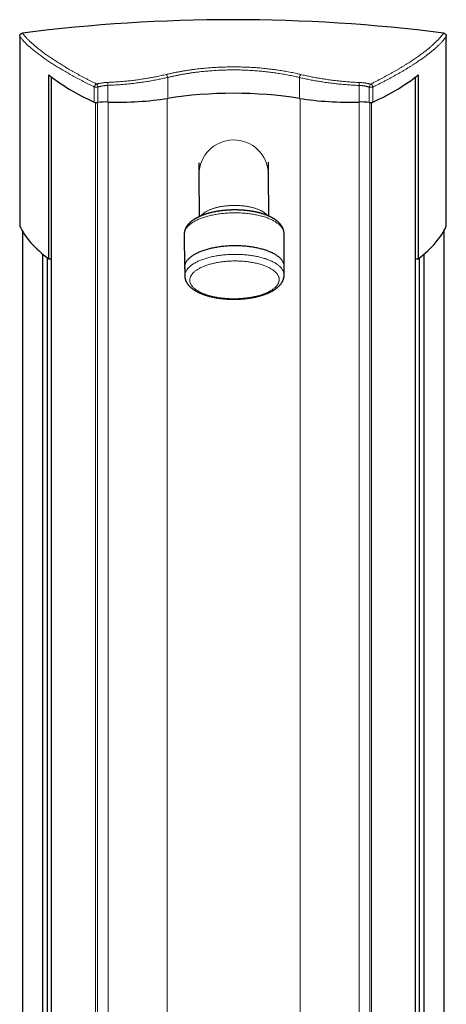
# Model space of a CAD drawing. Header units: millimetres. Extents: x 8 to 1339, y 12 to 1557.
# Tile 44 of 46: x 413 to 671, y 962 to 1557. Entities that reach past the tile are written whole.
import ezdxf

# ---------------------------------------------------------------- set-up
doc = ezdxf.new("R2010")
doc.units = ezdxf.units.MM

msp = doc.modelspace()

# ---------------------------------------------------------------- linework, layer by layer
at = {"color": 7, "linetype": 'Continuous', "lineweight": 30}
for p, q in [((412.88, 1546.7), (412.88, 1432.23)), ((670.64, 1432.23), (670.64, 1546.71)), ((430.4, 1412.33), (430.4, 1523.43)), ((653.65, 1523.43), (653.65, 1412.33)), ((432.13, 354.72), (432.13, 1522.08)), ((652.09, 522.21), (652.09, 1522.19)), ((521.11, 1470.38), (521.17, 1463.33)), ((563.17, 1463.65), (563.11, 1470.71)), ((521.17, 1463.33), (521.37, 1437.83)), ((563.37, 1438.16), (563.17, 1463.65)), ((414.81, 448.17), (414.81, 1428.63)), ((572.76, 1407.69), (572.6, 1427.63)), ((669.43, 523.13), (669.43, 1429.71)), ((512.3, 1427.16), (512.46, 1407.22)), ((426.88, 461.69), (426.88, 1415.11)), ((429.76, 463.98), (429.76, 1412.82)), ((430.4, 1412.33), (432.13, 1412.33)), ((652.09, 1412.33), (653.65, 1412.33)), ((654.47, 523.26), (654.47, 1412.97)), ((657.35, 523.26), (657.35, 1415.32)), ((512.61, 1407.22), (512.65, 1402.13)), ((572.65, 1402.6), (572.61, 1407.69))]:
    msp.add_line(p, q, dxfattribs=at)
at = {"color": 252, "linetype": 'Continuous', "lineweight": 0}
for p, q in [((466.17, 1507.06), (466.17, 1517.12)), ((502.31, 1509.26), (502.31, 1521.89)), ((581.92, 1509.26), (581.92, 1521.86)), ((618.05, 1507.06), (618.05, 1517.07)), ((457.96, 1506.99), (457.96, 1516.12)), ((460.18, 1516.12), (457.96, 1516.12)), ((460.18, 1506.76), (460.18, 1516.12)), ((624.05, 1506.76), (624.05, 1516.07)), ((626.26, 1506.99), (626.26, 1516.07)), ((458.73, 370.03), (458.73, 1506.78)), ((459.84, 370.07), (459.84, 1506.73)), ((466.25, 369.74), (466.25, 1507.06)), ((501.92, 367.6), (501.92, 1509.2)), ((582.3, 367.6), (582.3, 1509.2)), ((617.97, 369.74), (617.97, 1507.06)), ((624.38, 370.07), (624.38, 1506.73)), ((625.49, 370.03), (625.49, 1506.78))]:
    msp.add_line(p, q, dxfattribs=at)
at = {"color": 252, "linetype": 'Continuous', "lineweight": 0, "flags": 128}
for points in [[(626.26, 1516.07), (626.15, 1516.07), (626.03, 1516.07), (625.9, 1516.07), (625.77, 1516.07), (625.63, 1516.07), (625.48, 1516.07), (625.33, 1516.07), (625.17, 1516.07), (625.01, 1516.07), (624.85, 1516.07), (624.68, 1516.07), (624.52, 1516.07), (624.36, 1516.07), (624.2, 1516.07), (624.05, 1516.07)], [(542.35, 1440.14), (541.56, 1440.13), (540.77, 1440.11), (539.99, 1440.08), (539.2, 1440.04), (538.42, 1440), (537.64, 1439.94), (536.86, 1439.88), (536.08, 1439.81), (535.32, 1439.73), (534.55, 1439.64), (533.79, 1439.55), (533.04, 1439.44), (532.29, 1439.33), (531.55, 1439.21), (530.82, 1439.08), (530.1, 1438.94), (529.38, 1438.79), (528.67, 1438.64), (527.98, 1438.48), (527.29, 1438.31), (526.61, 1438.14), (525.95, 1437.95), (525.29, 1437.76), (524.65, 1437.56), (524.02, 1437.36), (523.4, 1437.15), (522.79, 1436.93), (522.2, 1436.71), (521.62, 1436.48), (521.06, 1436.24), (520.51, 1436), (519.98, 1435.75), (519.46, 1435.49), (518.96, 1435.23), (518.47, 1434.96), (518, 1434.69), (517.55, 1434.42), (517.11, 1434.14), (516.69, 1433.85), (516.29, 1433.56), (515.91, 1433.27), (515.54, 1432.97), (515.2, 1432.67), (514.87, 1432.36), (514.56, 1432.05), (514.27, 1431.74), (514, 1431.43), (513.75, 1431.11), (513.51, 1430.79), (513.3, 1430.47), (513.11, 1430.14), (512.94, 1429.81), (512.79, 1429.49), (512.66, 1429.16), (512.55, 1428.82), (512.46, 1428.49), (512.39, 1428.16), (512.34, 1427.83), (512.31, 1427.49), (512.3, 1427.16)], [(522.37, 1438.27), (522.39, 1438.3), (522.57, 1438.52), (522.76, 1438.74), (522.96, 1438.96), (523.17, 1439.17), (523.4, 1439.39), (523.64, 1439.6), (523.9, 1439.8), (524.16, 1440.01), (524.44, 1440.21), (524.74, 1440.41), (525.04, 1440.61), (525.36, 1440.8), (525.68, 1440.99), (526.02, 1441.17), (526.37, 1441.35), (526.73, 1441.53), (527.11, 1441.7), (527.49, 1441.87), (527.88, 1442.04), (528.28, 1442.2), (528.69, 1442.36), (529.12, 1442.51), (529.55, 1442.66), (529.99, 1442.8), (530.43, 1442.94), (530.89, 1443.07), (531.35, 1443.2), (531.83, 1443.32), (532.3, 1443.44), (532.79, 1443.55), (533.28, 1443.65), (533.78, 1443.76), (534.29, 1443.85), (534.8, 1443.94), (535.31, 1444.03), (535.83, 1444.1), (536.35, 1444.18), (536.88, 1444.24), (537.42, 1444.31), (537.95, 1444.36), (538.49, 1444.41), (539.03, 1444.45), (539.58, 1444.49), (540.12, 1444.52), (540.67, 1444.55), (541.22, 1444.57), (541.77, 1444.58), (542.32, 1444.59), (542.87, 1444.59), (543.42, 1444.59), (543.96, 1444.57), (544.51, 1444.56), (545.06, 1444.53), (545.6, 1444.51), (546.14, 1444.47), (546.68, 1444.43), (547.22, 1444.38), (547.75, 1444.33), (548.28, 1444.27), (548.81, 1444.21), (549.33, 1444.13), (549.85, 1444.06), (550.36, 1443.98), (550.86, 1443.89), (551.36, 1443.8), (551.86, 1443.7), (552.34, 1443.59), (552.83, 1443.48), (553.3, 1443.37), (553.76, 1443.25), (554.22, 1443.12), (554.67, 1442.99), (555.11, 1442.85), (555.55, 1442.71), (555.97, 1442.57), (556.39, 1442.42), (556.79, 1442.26), (557.19, 1442.11), (557.57, 1441.94), (557.94, 1441.77), (558.31, 1441.6), (558.66, 1441.43), (559, 1441.25), (559.33, 1441.06), (559.65, 1440.88), (559.96, 1440.69), (560.25, 1440.49), (560.54, 1440.29), (560.81, 1440.09), (561.06, 1439.89), (561.31, 1439.68), (561.54, 1439.47), (561.76, 1439.26), (561.97, 1439.05), (562.16, 1438.83), (562.34, 1438.61), (562.36, 1438.58)], [(572.6, 1427.63), (572.59, 1427.96), (572.55, 1428.3), (572.5, 1428.63), (572.42, 1428.96), (572.33, 1429.29), (572.21, 1429.62), (572.08, 1429.95), (571.92, 1430.27), (571.74, 1430.6), (571.55, 1430.92), (571.33, 1431.24), (571.09, 1431.56), (570.84, 1431.87), (570.56, 1432.18), (570.27, 1432.49), (569.95, 1432.79), (569.62, 1433.09), (569.27, 1433.39), (568.9, 1433.68), (568.51, 1433.97), (568.1, 1434.25), (567.68, 1434.53), (567.24, 1434.81), (566.78, 1435.07), (566.31, 1435.34), (565.82, 1435.6), (565.31, 1435.85), (564.79, 1436.1), (564.25, 1436.34), (563.7, 1436.57), (563.13, 1436.8), (562.55, 1437.02), (561.95, 1437.24), (561.35, 1437.45), (560.73, 1437.65), (560.09, 1437.84), (559.44, 1438.03), (558.79, 1438.21), (558.12, 1438.38), (557.44, 1438.55), (556.75, 1438.71), (556.05, 1438.85), (555.34, 1439), (554.62, 1439.13), (553.9, 1439.26), (553.16, 1439.37), (552.42, 1439.48), (551.67, 1439.59), (550.92, 1439.68), (550.16, 1439.76), (549.39, 1439.84), (548.62, 1439.91), (547.85, 1439.97), (547.07, 1440.02), (546.29, 1440.06), (545.5, 1440.09), (544.72, 1440.12), (543.93, 1440.13), (543.14, 1440.14), (542.35, 1440.14)], [(512.65, 1402.13), (512.65, 1402.34), (512.67, 1402.67), (512.71, 1403), (512.77, 1403.33), (512.85, 1403.66), (512.96, 1403.99), (513.08, 1404.32), (513.22, 1404.65), (513.39, 1404.97), (513.57, 1405.3), (513.77, 1405.62), (513.99, 1405.94), (514.24, 1406.25), (514.5, 1406.57), (514.78, 1406.88), (515.08, 1407.19), (515.4, 1407.5), (515.74, 1407.8), (516.09, 1408.1), (516.47, 1408.39), (516.86, 1408.68), (517.27, 1408.96), (517.7, 1409.25), (518.14, 1409.52), (518.61, 1409.79), (519.08, 1410.06), (519.58, 1410.32), (520.09, 1410.58), (520.61, 1410.83), (521.15, 1411.07), (521.71, 1411.31), (522.28, 1411.54), (522.86, 1411.77), (523.46, 1411.99), (524.07, 1412.2), (524.69, 1412.41), (525.33, 1412.61), (525.98, 1412.8), (526.63, 1412.98), (527.3, 1413.16), (527.98, 1413.33), (528.67, 1413.49), (529.37, 1413.65), (530.08, 1413.8), (530.8, 1413.94), (531.53, 1414.07), (532.26, 1414.19), (533, 1414.31), (533.75, 1414.41), (534.5, 1414.51), (535.26, 1414.6), (536.02, 1414.69), (536.79, 1414.76), (537.56, 1414.83), (538.34, 1414.88), (539.12, 1414.93), (539.9, 1414.97), (540.68, 1415), (541.46, 1415.03), (542.25, 1415.04), (543.03, 1415.04), (543.82, 1415.04), (544.6, 1415.03), (545.39, 1415.01), (546.17, 1414.98), (546.95, 1414.94), (547.72, 1414.89), (548.49, 1414.84), (549.26, 1414.77), (550.03, 1414.7), (550.78, 1414.62), (551.54, 1414.53), (552.28, 1414.43), (553.02, 1414.33), (553.76, 1414.21), (554.48, 1414.09), (555.2, 1413.96), (555.91, 1413.82), (556.61, 1413.67), (557.3, 1413.52), (557.98, 1413.36), (558.65, 1413.19), (559.31, 1413.01), (559.96, 1412.83), (560.59, 1412.64), (561.21, 1412.44), (561.82, 1412.24), (562.42, 1412.02), (563.01, 1411.81), (563.58, 1411.58), (564.13, 1411.35), (564.67, 1411.11), (565.2, 1410.87), (565.71, 1410.62), (566.2, 1410.37), (566.68, 1410.11), (567.14, 1409.84), (567.59, 1409.57), (568.01, 1409.29), (568.43, 1409.01), (568.82, 1408.73), (569.19, 1408.44), (569.55, 1408.15), (569.89, 1407.85), (570.21, 1407.55), (570.51, 1407.24), (570.79, 1406.93), (571.05, 1406.62), (571.29, 1406.31), (571.52, 1405.99), (571.72, 1405.67), (571.9, 1405.35), (572.07, 1405.03), (572.21, 1404.7), (572.33, 1404.38), (572.44, 1404.05), (572.52, 1403.72), (572.58, 1403.39), (572.62, 1403.06), (572.64, 1402.72), (572.65, 1402.6)], [(539.5, 1388.29), (540.2, 1388.27), (540.91, 1388.25), (541.61, 1388.24), (542.32, 1388.23), (543.02, 1388.24), (543.73, 1388.25), (544.44, 1388.27), (545.14, 1388.3), (545.84, 1388.33), (546.55, 1388.38), (547.24, 1388.43), (547.94, 1388.49), (548.63, 1388.55), (549.32, 1388.63), (550, 1388.71), (550.68, 1388.8), (551.35, 1388.9), (552.02, 1389), (552.68, 1389.11), (553.33, 1389.23), (553.97, 1389.36), (554.61, 1389.49), (555.24, 1389.63), (555.86, 1389.77), (556.48, 1389.93), (557.08, 1390.09), (557.67, 1390.25), (558.25, 1390.43), (558.82, 1390.61), (559.39, 1390.79), (559.93, 1390.98), (560.47, 1391.18), (561, 1391.38), (561.51, 1391.59), (562.01, 1391.81), (562.5, 1392.03), (562.97, 1392.25), (563.43, 1392.48), (563.87, 1392.72), (564.3, 1392.96), (564.72, 1393.2), (565.12, 1393.45), (565.5, 1393.7), (565.87, 1393.96), (566.23, 1394.22), (566.56, 1394.49), (566.88, 1394.75), (567.19, 1395.03), (567.48, 1395.3), (567.75, 1395.58), (568, 1395.86), (568.24, 1396.14), (568.45, 1396.43), (568.65, 1396.72), (568.84, 1397.01), (569, 1397.3), (569.15, 1397.59), (569.28, 1397.88), (569.39, 1398.18), (569.48, 1398.48), (569.55, 1398.78), (569.61, 1399.07), (569.65, 1399.37), (569.66, 1399.67), (569.66, 1399.97), (569.65, 1400.27), (569.61, 1400.57), (569.55, 1400.86), (569.48, 1401.16), (569.39, 1401.46), (569.28, 1401.75), (569.15, 1402.04), (569, 1402.33), (568.83, 1402.62), (568.65, 1402.91), (568.45, 1403.2), (568.23, 1403.48), (568, 1403.76), (567.74, 1404.04), (567.47, 1404.31), (567.18, 1404.58), (566.88, 1404.85), (566.56, 1405.11), (566.22, 1405.37), (565.87, 1405.63), (565.5, 1405.88), (565.11, 1406.13), (564.71, 1406.37), (564.3, 1406.61), (563.87, 1406.85), (563.42, 1407.08), (562.96, 1407.3), (562.49, 1407.52), (562, 1407.73), (561.5, 1407.94), (560.99, 1408.14), (560.47, 1408.34), (559.93, 1408.53), (559.38, 1408.71), (558.82, 1408.89), (558.25, 1409.06), (557.66, 1409.23), (557.07, 1409.39), (556.47, 1409.54), (555.86, 1409.69), (555.23, 1409.82), (554.6, 1409.96), (553.97, 1410.08), (553.32, 1410.2), (552.67, 1410.31), (552.01, 1410.41), (551.34, 1410.51), (550.67, 1410.59), (549.99, 1410.67), (549.31, 1410.75), (548.62, 1410.81), (547.93, 1410.87), (547.24, 1410.92), (546.54, 1410.96), (545.84, 1411), (545.13, 1411.02), (544.43, 1411.04), (543.72, 1411.05), (543.02, 1411.06), (542.31, 1411.05), (541.6, 1411.04), (540.9, 1411.02), (540.19, 1410.99), (539.49, 1410.96), (538.79, 1410.91), (538.09, 1410.86), (537.4, 1410.8), (536.7, 1410.74), (536.02, 1410.66), (535.33, 1410.58), (534.66, 1410.49), (533.98, 1410.39), (533.32, 1410.29), (532.66, 1410.18), (532.01, 1410.06), (531.36, 1409.93), (530.72, 1409.8), (530.09, 1409.66), (529.47, 1409.52), (528.86, 1409.36), (528.26, 1409.2), (527.66, 1409.04), (527.08, 1408.86), (526.51, 1408.68), (525.95, 1408.5), (525.4, 1408.31), (524.86, 1408.11), (524.34, 1407.91), (523.82, 1407.7), (523.32, 1407.48), (522.84, 1407.26), (522.37, 1407.04), (521.91, 1406.81), (521.46, 1406.57), (521.03, 1406.33), (520.62, 1406.09), (520.22, 1405.84), (519.83, 1405.59), (519.46, 1405.33), (519.11, 1405.07), (518.77, 1404.8), (518.45, 1404.53), (518.15, 1404.26), (517.86, 1403.99), (517.59, 1403.71), (517.34, 1403.43), (517.1, 1403.15), (516.88, 1402.86), (516.68, 1402.57), (516.5, 1402.28), (516.33, 1401.99), (516.19, 1401.7), (516.06, 1401.4), (515.95, 1401.11), (515.85, 1400.81), (515.78, 1400.51), (515.73, 1400.22), (515.69, 1399.92), (515.67, 1399.62), (515.67, 1399.32), (515.69, 1399.02), (515.73, 1398.72), (515.78, 1398.43), (515.86, 1398.13), (515.95, 1397.83), (516.06, 1397.54), (516.19, 1397.25), (516.33, 1396.96), (516.5, 1396.67), (516.68, 1396.38), (516.88, 1396.09), (517.1, 1395.81), (517.34, 1395.53), (517.59, 1395.25), (517.86, 1394.98), (518.15, 1394.71), (518.45, 1394.44), (518.78, 1394.18), (519.11, 1393.92), (519.47, 1393.66), (519.84, 1393.41), (520.22, 1393.16), (520.62, 1392.92), (521.04, 1392.68), (521.47, 1392.44), (521.91, 1392.21), (522.37, 1391.99), (522.84, 1391.77), (523.33, 1391.56), (523.83, 1391.35), (524.34, 1391.15), (524.87, 1390.95), (525.41, 1390.76), (525.96, 1390.58), (526.52, 1390.4), (527.09, 1390.23), (527.67, 1390.06), (528.26, 1389.9), (528.87, 1389.75), (529.48, 1389.6), (530.1, 1389.46), (530.73, 1389.33), (531.37, 1389.21), (532.01, 1389.09), (532.67, 1388.98), (533.33, 1388.88), (533.99, 1388.78), (534.66, 1388.7), (535.34, 1388.61), (536.03, 1388.54), (536.71, 1388.48), (537.4, 1388.42), (538.1, 1388.37), (538.8, 1388.33), (539.5, 1388.29)]]:
    msp.add_lwpolyline(points, dxfattribs=at)
at = {"color": 7, "linetype": 'Continuous', "lineweight": 30, "flags": 128}
msp.add_lwpolyline([(572.62, 1406.42), (572.67, 1406.69), (572.72, 1407.03), (572.75, 1407.36), (572.76, 1407.69), (572.74, 1408.03), (572.71, 1408.36), (572.65, 1408.69), (572.58, 1409.02), (572.48, 1409.35), (572.37, 1409.68), (572.23, 1410.01), (572.08, 1410.34), (571.9, 1410.66), (571.7, 1410.98), (571.49, 1411.3), (571.25, 1411.62), (570.99, 1411.93), (570.72, 1412.24), (570.42, 1412.55), (570.11, 1412.85), (569.78, 1413.15), (569.42, 1413.45), (569.05, 1413.74), (568.67, 1414.03), (568.26, 1414.32), (567.84, 1414.59), (567.4, 1414.87), (566.94, 1415.14), (566.46, 1415.4), (565.97, 1415.66), (565.47, 1415.91), (564.94, 1416.16), (564.41, 1416.4), (563.85, 1416.63), (563.29, 1416.86), (562.71, 1417.08), (562.11, 1417.3), (561.5, 1417.51), (560.88, 1417.71), (560.25, 1417.9), (559.6, 1418.09), (558.94, 1418.27), (558.27, 1418.44), (557.59, 1418.61), (556.9, 1418.77), (556.2, 1418.92), (555.5, 1419.06), (554.78, 1419.19), (554.05, 1419.32), (553.32, 1419.44), (552.58, 1419.55), (551.83, 1419.65), (551.07, 1419.74), (550.31, 1419.83), (549.55, 1419.9), (548.78, 1419.97), (548, 1420.03), (547.22, 1420.08), (546.44, 1420.12), (545.66, 1420.15), (544.87, 1420.18), (544.08, 1420.19), (543.3, 1420.2), (542.51, 1420.2), (541.72, 1420.19), (540.93, 1420.17), (540.14, 1420.14), (539.36, 1420.1), (538.57, 1420.06), (537.79, 1420), (537.01, 1419.94), (536.24, 1419.87), (535.47, 1419.79), (534.71, 1419.7), (533.95, 1419.61), (533.19, 1419.5), (532.45, 1419.39), (531.71, 1419.27), (530.98, 1419.14), (530.25, 1419), (529.54, 1418.86), (528.83, 1418.7), (528.13, 1418.54), (527.45, 1418.37), (526.77, 1418.2), (526.1, 1418.01), (525.45, 1417.82), (524.8, 1417.63), (524.17, 1417.42), (523.56, 1417.21), (522.95, 1416.99), (522.36, 1416.77), (521.78, 1416.54), (521.22, 1416.3), (520.67, 1416.06), (520.13, 1415.81), (519.62, 1415.55), (519.11, 1415.29), (518.63, 1415.03), (518.16, 1414.76), (517.7, 1414.48), (517.27, 1414.2), (516.85, 1413.91), (516.45, 1413.62), (516.06, 1413.33), (515.7, 1413.03), (515.35, 1412.73), (515.02, 1412.42), (514.71, 1412.12), (514.42, 1411.8), (514.15, 1411.49), (513.9, 1411.17), (513.67, 1410.85), (513.46, 1410.53), (513.27, 1410.2), (513.1, 1409.88), (512.94, 1409.55), (512.81, 1409.22), (512.7, 1408.89), (512.61, 1408.55), (512.54, 1408.22), (512.49, 1407.89), (512.46, 1407.56), (512.46, 1407.22), (512.46, 1407.22)], dxfattribs=at)
at = {"color": 7, "linetype": 'Continuous', "lineweight": 30}
for centre, radius, start, end in [((541.81, 556.55), 1000.23, 82.69805, 97.30771), ((517.96, 1407.27), 5.5, 180.51161, 193.86144)]:
    msp.add_arc(centre, radius, start, end, dxfattribs=at)
at = {"color": 252, "linetype": 'Continuous', "lineweight": 0}
for centre, radius, start, end in [((498.96, 1521.43), 3.38, 7.88436, 42.31999), ((585.26, 1521.4), 3.38, 137.65004, 172.08607), ((460.39, 1515.68), 2.47, 115.09541, 169.65714), ((456.36, 1515.45), 3.88, 10.03567, 39.55315), ((479.35, 1517.86), 13.2, 175.39186, 183.19435), ((604.87, 1517.82), 13.2, 356.77006, 4.57222), ((627.87, 1515.39), 3.88, 140.4165, 169.93329), ((623.83, 1515.63), 2.47, 10.32916, 64.87631), ((542.17, 1463.12), 21, 1.45823, 179.4369)]:
    msp.add_arc(centre, radius, start, end, dxfattribs=at)
at = {"color": 7, "linetype": 'Continuous', "lineweight": 30}
for centre, major_axis, ratio, start_param, end_param in [((616.68, 1557.67), (206.61, 0), 0.383095, 3.588949, 3.836361), ((471.32, 1556.46), (201.69, 0), 0.383095, 5.588417, 5.841439), ((542.11, 1472.87), (103, 0), 0.383095, 1.174012, 1.96758), ((459.5, 1507.48), (2, 0), 0.383095, 3.836361, 5.056512), ((465, 1501.6), (14.3, 0), 0.383095, 1.489038, 1.91492), ((472.47, 1536.54), (77.2, 0), 0.383095, 4.63063, 5.109173), ((611.75, 1536.54), (77.2, 0), 0.383095, 4.315605, 4.794148), ((619.22, 1501.6), (14.3, 0), 0.383095, 1.226673, 1.652555), ((624.72, 1507.48), (2, 0), 0.383095, 4.368265, 5.588417), ((616.68, 1444.43), (206.61, 0), 0.359119, 3.30673, 3.588949), ((471.32, 1443.3), (201.69, 0), 0.359119, 5.841439, 6.129804)]:
    msp.add_ellipse(centre, major_axis=major_axis, ratio=ratio, start_param=start_param, end_param=end_param, dxfattribs=at)
for points, knots in [([(412.88, 1546.7), (412.89, 1546.77), (412.89, 1546.92), (412.93, 1547.15), (412.99, 1547.37), (413.08, 1547.58), (413.19, 1547.77), (413.32, 1547.96), (413.47, 1548.12), (413.64, 1548.27), (413.82, 1548.39), (414.01, 1548.5), (414.21, 1548.58), (414.4, 1548.63), (414.53, 1548.65), (414.58, 1548.66)], [0, 0, 0, 0, 0.079711, 0.159664, 0.23936, 0.319173, 0.399248, 0.479049, 0.556873, 0.634954, 0.712776, 0.789118, 0.865703, 0.942051, 1, 1, 1, 1]), ([(668.94, 1548.67), (669.01, 1548.66), (669.15, 1548.64), (669.36, 1548.57), (669.56, 1548.49), (669.75, 1548.38), (669.93, 1548.25), (670.09, 1548.1), (670.23, 1547.93), (670.35, 1547.75), (670.46, 1547.56), (670.54, 1547.36), (670.6, 1547.15), (670.63, 1546.93), (670.64, 1546.78), (670.64, 1546.71)], [0, 0, 0, 0, 0.076637, 0.153514, 0.230143, 0.306809, 0.383722, 0.460389, 0.5366, 0.613051, 0.689271, 0.766508, 0.843982, 0.921231, 1, 1, 1, 1]), ([(542.34, 1441.87), (542.24, 1441.87), (541.94, 1441.87), (541.46, 1441.86), (540.89, 1441.84), (540.32, 1441.82), (539.75, 1441.8), (539.18, 1441.77), (538.61, 1441.74), (538.04, 1441.7), (537.47, 1441.65), (536.91, 1441.61), (536.34, 1441.55), (535.78, 1441.49), (535.23, 1441.43), (534.67, 1441.36), (534.12, 1441.29), (533.57, 1441.21), (533.02, 1441.13), (532.48, 1441.05), (531.93, 1440.95), (531.4, 1440.86), (530.86, 1440.76), (530.34, 1440.65), (529.81, 1440.54), (529.29, 1440.43), (528.77, 1440.31), (528.26, 1440.18), (527.75, 1440.06), (527.25, 1439.92), (526.76, 1439.79), (526.26, 1439.64), (525.78, 1439.5), (525.3, 1439.34), (524.82, 1439.19), (524.35, 1439.03), (523.89, 1438.86), (523.44, 1438.69), (522.99, 1438.52), (522.54, 1438.34), (522.1, 1438.16), (521.67, 1437.97), (521.25, 1437.78), (520.84, 1437.58), (520.43, 1437.38), (520.03, 1437.17), (519.63, 1436.96), (519.25, 1436.75), (518.87, 1436.53), (518.5, 1436.31), (518.14, 1436.08), (517.79, 1435.84), (517.44, 1435.6), (517.11, 1435.36), (516.79, 1435.12), (516.47, 1434.86), (516.17, 1434.61), (515.87, 1434.35), (515.59, 1434.09), (515.31, 1433.82), (515.05, 1433.55), (514.8, 1433.27), (514.56, 1433), (514.34, 1432.72), (514.12, 1432.44), (513.92, 1432.15), (513.73, 1431.86), (513.55, 1431.58), (513.38, 1431.29), (513.23, 1431), (513.09, 1430.7), (512.96, 1430.41), (512.84, 1430.12), (512.73, 1429.82), (512.64, 1429.52), (512.56, 1429.23), (512.49, 1428.93), (512.43, 1428.64), (512.38, 1428.34), (512.34, 1428.04), (512.32, 1427.75), (512.3, 1427.45), (512.3, 1427.26), (512.3, 1427.16)], [0, 0, 0, 0, 0.006613, 0.019125, 0.031637, 0.04415, 0.056664, 0.06918, 0.081698, 0.094218, 0.106741, 0.119268, 0.131798, 0.144332, 0.156871, 0.169415, 0.181965, 0.19452, 0.207083, 0.219652, 0.232229, 0.244814, 0.257408, 0.270011, 0.282625, 0.295248, 0.307883, 0.32053, 0.333189, 0.345861, 0.358547, 0.371248, 0.383963, 0.396695, 0.409443, 0.422209, 0.434992, 0.447795, 0.460616, 0.473457, 0.486318, 0.4992, 0.512103, 0.525026, 0.53797, 0.550934, 0.563917, 0.576918, 0.589936, 0.602967, 0.61601, 0.629061, 0.642114, 0.655164, 0.668202, 0.681222, 0.694215, 0.707171, 0.72008, 0.73293, 0.745712, 0.758413, 0.771023, 0.783532, 0.795931, 0.808214, 0.820373, 0.832407, 0.844313, 0.856091, 0.867743, 0.879274, 0.890688, 0.901991, 0.913192, 0.924298, 0.93532, 0.946266, 0.957146, 0.967972, 0.978754, 0.989502, 1, 1, 1, 1]), ([(572.6, 1427.63), (572.6, 1427.68), (572.6, 1427.83), (572.58, 1428.08), (572.56, 1428.38), (572.52, 1428.67), (572.48, 1428.97), (572.42, 1429.26), (572.35, 1429.55), (572.27, 1429.84), (572.18, 1430.13), (572.08, 1430.42), (571.96, 1430.7), (571.84, 1430.99), (571.7, 1431.27), (571.55, 1431.56), (571.4, 1431.84), (571.23, 1432.12), (571.04, 1432.39), (570.85, 1432.67), (570.64, 1432.94), (570.43, 1433.22), (570.2, 1433.49), (569.96, 1433.75), (569.71, 1434.02), (569.45, 1434.28), (569.17, 1434.54), (568.89, 1434.79), (568.59, 1435.04), (568.28, 1435.29), (567.97, 1435.53), (567.64, 1435.77), (567.3, 1436.01), (566.96, 1436.24), (566.6, 1436.47), (566.24, 1436.69), (565.87, 1436.91), (565.49, 1437.12), (565.1, 1437.33), (564.7, 1437.53), (564.29, 1437.73), (563.88, 1437.93), (563.46, 1438.12), (563.04, 1438.3), (562.6, 1438.49), (562.16, 1438.66), (561.71, 1438.83), (561.26, 1439), (560.8, 1439.16), (560.33, 1439.32), (559.86, 1439.47), (559.38, 1439.62), (558.9, 1439.76), (558.41, 1439.9), (557.92, 1440.04), (557.42, 1440.17), (556.91, 1440.29), (556.4, 1440.41), (555.89, 1440.53), (555.37, 1440.64), (554.84, 1440.75), (554.32, 1440.85), (553.78, 1440.94), (553.25, 1441.04), (552.71, 1441.12), (552.17, 1441.21), (551.62, 1441.28), (551.07, 1441.36), (550.52, 1441.43), (549.97, 1441.49), (549.41, 1441.55), (548.85, 1441.6), (548.29, 1441.65), (547.72, 1441.69), (547.16, 1441.73), (546.59, 1441.77), (546.02, 1441.8), (545.45, 1441.82), (544.88, 1441.84), (544.31, 1441.86), (543.74, 1441.87), (543.16, 1441.87), (542.7, 1441.87), (542.42, 1441.87), (542.34, 1441.87)], [0, 0, 0, 0, 0.00574, 0.016453, 0.027168, 0.037895, 0.048646, 0.059432, 0.070262, 0.081148, 0.092099, 0.103126, 0.114237, 0.125441, 0.136746, 0.148159, 0.159685, 0.171331, 0.183097, 0.194988, 0.207002, 0.219137, 0.231391, 0.243758, 0.256231, 0.268802, 0.281462, 0.294201, 0.307007, 0.319872, 0.332783, 0.345732, 0.358708, 0.371705, 0.384713, 0.397727, 0.41074, 0.423747, 0.436744, 0.449728, 0.462697, 0.47565, 0.488584, 0.501501, 0.514397, 0.527275, 0.540132, 0.552971, 0.56579, 0.57859, 0.591373, 0.604137, 0.616885, 0.629616, 0.642331, 0.655031, 0.667717, 0.680389, 0.693048, 0.705695, 0.718329, 0.730953, 0.743566, 0.756169, 0.768763, 0.781348, 0.793925, 0.806494, 0.819056, 0.831612, 0.844161, 0.856705, 0.869244, 0.881778, 0.894308, 0.906834, 0.919357, 0.931878, 0.944395, 0.956911, 0.969425, 0.981938, 0.99445, 1, 1, 1, 1]), ([(512.65, 1402.13), (512.65, 1402.11), (512.65, 1402), (512.66, 1401.78), (512.68, 1401.49), (512.71, 1401.2), (512.75, 1400.9), (512.81, 1400.61), (512.87, 1400.32), (512.95, 1400.03), (513.03, 1399.74), (513.13, 1399.45), (513.24, 1399.17), (513.36, 1398.88), (513.49, 1398.6), (513.64, 1398.31), (513.79, 1398.03), (513.96, 1397.75), (514.13, 1397.48), (514.32, 1397.2), (514.52, 1396.93), (514.74, 1396.65), (514.96, 1396.38), (515.2, 1396.12), (515.44, 1395.85), (515.7, 1395.59), (515.97, 1395.33), (516.25, 1395.08), (516.55, 1394.82), (516.85, 1394.58), (517.16, 1394.33), (517.48, 1394.09), (517.82, 1393.85), (518.16, 1393.62), (518.51, 1393.39), (518.87, 1393.17), (519.24, 1392.95), (519.62, 1392.74), (520.01, 1392.53), (520.4, 1392.32), (520.8, 1392.12), (521.21, 1391.93), (521.63, 1391.74), (522.05, 1391.55), (522.48, 1391.37), (522.92, 1391.19), (523.36, 1391.02), (523.82, 1390.85), (524.27, 1390.69), (524.74, 1390.53), (525.21, 1390.38), (525.68, 1390.23), (526.16, 1390.08), (526.65, 1389.94), (527.14, 1389.81), (527.64, 1389.68), (528.14, 1389.55), (528.65, 1389.43), (529.16, 1389.31), (529.68, 1389.2), (530.2, 1389.09), (530.72, 1388.99), (531.25, 1388.89), (531.79, 1388.8), (532.32, 1388.71), (532.86, 1388.63), (533.41, 1388.55), (533.95, 1388.48), (534.5, 1388.41), (535.06, 1388.34), (535.61, 1388.28), (536.17, 1388.23), (536.73, 1388.18), (537.29, 1388.14), (537.86, 1388.1), (538.42, 1388.06), (538.92, 1388.03), (539.23, 1388.02), (539.35, 1388.01)], [0, 0, 0, 0, 0.001983, 0.01359, 0.025196, 0.036811, 0.048447, 0.060116, 0.07183, 0.083601, 0.095438, 0.107353, 0.119357, 0.131459, 0.143667, 0.155991, 0.168436, 0.181008, 0.193712, 0.20655, 0.219522, 0.232629, 0.245865, 0.259227, 0.272707, 0.286298, 0.299988, 0.313769, 0.327627, 0.341553, 0.355533, 0.369558, 0.383617, 0.3977, 0.411798, 0.425905, 0.440013, 0.454115, 0.468208, 0.482288, 0.496353, 0.5104, 0.524427, 0.538435, 0.552421, 0.566386, 0.58033, 0.594253, 0.608155, 0.622036, 0.635897, 0.649739, 0.663562, 0.677366, 0.691154, 0.704924, 0.718679, 0.732418, 0.746143, 0.759855, 0.773553, 0.787239, 0.800913, 0.814576, 0.828229, 0.841872, 0.855506, 0.869132, 0.88275, 0.89636, 0.909964, 0.923561, 0.937153, 0.95074, 0.964322, 0.9779, 0.991474, 1, 1, 1, 1]), ([(539.35, 1388.01), (539.45, 1388.01), (539.74, 1388), (540.22, 1387.98), (540.79, 1387.97), (541.36, 1387.96), (541.93, 1387.95), (542.5, 1387.95), (543.07, 1387.96), (543.64, 1387.97), (544.21, 1387.98), (544.78, 1388), (545.35, 1388.02), (545.92, 1388.05), (546.49, 1388.09), (547.06, 1388.13), (547.62, 1388.17), (548.19, 1388.22), (548.75, 1388.27), (549.31, 1388.33), (549.86, 1388.39), (550.42, 1388.46), (550.97, 1388.53), (551.52, 1388.61), (552.06, 1388.69), (552.61, 1388.78), (553.14, 1388.87), (553.68, 1388.97), (554.21, 1389.07), (554.74, 1389.17), (555.26, 1389.28), (555.78, 1389.4), (556.3, 1389.52), (556.81, 1389.64), (557.31, 1389.77), (557.81, 1389.9), (558.31, 1390.04), (558.8, 1390.18), (559.28, 1390.33), (559.76, 1390.48), (560.23, 1390.64), (560.7, 1390.8), (561.16, 1390.96), (561.62, 1391.13), (562.06, 1391.31), (562.51, 1391.48), (562.94, 1391.67), (563.37, 1391.86), (563.79, 1392.05), (564.2, 1392.24), (564.61, 1392.45), (565.01, 1392.65), (565.4, 1392.86), (565.78, 1393.08), (566.16, 1393.3), (566.53, 1393.52), (566.89, 1393.75), (567.24, 1393.99), (567.58, 1394.22), (567.91, 1394.47), (568.23, 1394.71), (568.54, 1394.97), (568.85, 1395.22), (569.14, 1395.48), (569.42, 1395.74), (569.69, 1396.01), (569.95, 1396.28), (570.2, 1396.56), (570.43, 1396.83), (570.66, 1397.11), (570.87, 1397.4), (571.07, 1397.68), (571.26, 1397.97), (571.43, 1398.25), (571.6, 1398.54), (571.75, 1398.83), (571.89, 1399.13), (572.01, 1399.42), (572.13, 1399.71), (572.23, 1400.01), (572.33, 1400.3), (572.41, 1400.6), (572.47, 1400.89), (572.53, 1401.19), (572.58, 1401.49), (572.61, 1401.78), (572.63, 1402.08), (572.65, 1402.35), (572.64, 1402.52), (572.64, 1402.6)], [0, 0, 0, 0, 0.0061688, 0.0178427, 0.0295149, 0.0411857, 0.0528554, 0.0645243, 0.076193, 0.0878617, 0.0995308, 0.1112005, 0.1228714, 0.1345438, 0.1462181, 0.1578946, 0.1695739, 0.1812563, 0.1929422, 0.2046321, 0.2163263, 0.2280254, 0.2397297, 0.2514398, 0.2631561, 0.2748791, 0.2866093, 0.2983472, 0.3100934, 0.3218484, 0.3336127, 0.345387, 0.3571719, 0.3689678, 0.3807755, 0.3925957, 0.4044288, 0.4162757, 0.428137, 0.4400132, 0.4519052, 0.4638135, 0.4757387, 0.4876816, 0.4996425, 0.511622, 0.5236206, 0.5356385, 0.5476758, 0.5597327, 0.5718087, 0.5839036, 0.5960164, 0.6081459, 0.6202906, 0.6324481, 0.6446157, 0.6567899, 0.6689656, 0.6811364, 0.6932958, 0.7054364, 0.71755, 0.7296273, 0.7416584, 0.7536331, 0.7655408, 0.7773711, 0.7891139, 0.8007603, 0.8123022, 0.8237332, 0.8350484, 0.8462449, 0.8573214, 0.8682786, 0.8791186, 0.8898454, 0.900464, 0.9109808, 0.921403, 0.9317388, 0.9419968, 0.9521863, 0.9623169, 0.9723983, 0.9824406, 0.9924541, 1, 1, 1, 1])]:
    msp.add_open_spline(points, degree=3, knots=knots, dxfattribs=at)
at = {"color": 252, "linetype": 'Continuous', "lineweight": 0}
for points, knots in [([(457.96, 1516.12), (457.39, 1516.41), (456.23, 1516.98), (454.53, 1517.83), (452.86, 1518.69), (451.21, 1519.54), (449.59, 1520.39), (448, 1521.24), (446.44, 1522.09), (444.9, 1522.93), (443.39, 1523.77), (441.91, 1524.61), (440.46, 1525.45), (439.04, 1526.28), (437.64, 1527.11), (436.28, 1527.94), (434.95, 1528.76), (433.65, 1529.57), (432.37, 1530.39), (431.13, 1531.19), (429.93, 1532), (428.72, 1532.81), (427.53, 1533.64), (426.35, 1534.47), (425.2, 1535.31), (424.1, 1536.13), (423.03, 1536.94), (422.01, 1537.75), (421.02, 1538.54), (420.07, 1539.33), (419.17, 1540.11), (418.3, 1540.88), (417.47, 1541.65), (416.69, 1542.4), (415.95, 1543.14), (415.25, 1543.87), (414.59, 1544.59), (413.98, 1545.31), (413.4, 1546.01), (413.06, 1546.47), (412.88, 1546.7)], [0, 0, 0, 0, 0.025097, 0.050196, 0.075297, 0.100396, 0.125493, 0.150702, 0.175914, 0.201127, 0.22634, 0.251549, 0.276898, 0.30225, 0.327604, 0.352956, 0.378305, 0.403771, 0.42924, 0.45471, 0.480179, 0.505644, 0.532957, 0.560272, 0.587585, 0.614926, 0.642274, 0.669624, 0.696974, 0.724321, 0.751662, 0.779183, 0.806711, 0.834241, 0.861771, 0.889298, 0.916819, 0.944546, 0.972274, 1, 1, 1, 1]), ([(414.58, 1548.66), (414.73, 1548.45), (415.04, 1548.05), (415.53, 1547.43), (416.06, 1546.79), (416.62, 1546.15), (417.22, 1545.51), (417.85, 1544.85), (418.52, 1544.18), (419.22, 1543.5), (419.95, 1542.81), (420.73, 1542.12), (421.53, 1541.41), (422.38, 1540.69), (423.26, 1539.96), (424.17, 1539.23), (425.12, 1538.49), (426.1, 1537.74), (427.12, 1536.98), (428.17, 1536.21), (429.25, 1535.44), (430.36, 1534.66), (431.5, 1533.87), (432.68, 1533.08), (433.89, 1532.29), (435.13, 1531.48), (436.4, 1530.68), (437.7, 1529.86), (439.04, 1529.04), (440.4, 1528.22), (441.8, 1527.39), (443.23, 1526.55), (444.7, 1525.7), (446.21, 1524.85), (447.74, 1524), (449.31, 1523.14), (450.9, 1522.28), (452.53, 1521.41), (454.19, 1520.54), (455.88, 1519.67), (457.6, 1518.79), (458.76, 1518.21), (459.35, 1517.92)], [0, 0, 0, 0, 0.0244842, 0.0489716, 0.0734602, 0.0979476, 0.1224319, 0.1470228, 0.1716168, 0.1962119, 0.2208059, 0.2453968, 0.2703106, 0.2952275, 0.3201456, 0.3450626, 0.3699764, 0.394997, 0.4200208, 0.4450457, 0.4700696, 0.4950903, 0.5200739, 0.5450605, 0.5700483, 0.595035, 0.6200186, 0.6451051, 0.6701947, 0.6952853, 0.7203749, 0.7454614, 0.7708609, 0.7962635, 0.8216671, 0.8470698, 0.8724693, 0.8979733, 0.9234805, 0.9489887, 0.9744959, 1, 1, 1, 1]), ([(624.88, 1517.86), (625.48, 1518.16), (626.68, 1518.76), (628.44, 1519.66), (630.17, 1520.56), (631.87, 1521.45), (633.54, 1522.35), (635.18, 1523.24), (636.8, 1524.13), (638.39, 1525.02), (639.94, 1525.91), (641.46, 1526.8), (642.94, 1527.68), (644.4, 1528.56), (645.83, 1529.44), (647.23, 1530.31), (648.59, 1531.19), (649.92, 1532.05), (651.21, 1532.91), (652.46, 1533.77), (653.68, 1534.62), (654.87, 1535.47), (656.02, 1536.31), (657.13, 1537.14), (658.2, 1537.97), (659.17, 1538.74), (660.04, 1539.45), (660.83, 1540.11), (661.65, 1540.81), (662.51, 1541.57), (663.38, 1542.36), (664.2, 1543.15), (664.99, 1543.93), (665.73, 1544.7), (666.42, 1545.46), (667.07, 1546.21), (667.64, 1546.9), (668.13, 1547.53), (668.55, 1548.11), (668.81, 1548.48), (668.94, 1548.67)], [0, 0, 0, 0, 0.026276, 0.052556, 0.078839, 0.105122, 0.131402, 0.157678, 0.184201, 0.210728, 0.237258, 0.263789, 0.290316, 0.316839, 0.343733, 0.370633, 0.397535, 0.424437, 0.451337, 0.478231, 0.50539, 0.532554, 0.559721, 0.586888, 0.614053, 0.641211, 0.663504, 0.685797, 0.708089, 0.736037, 0.763988, 0.791939, 0.819887, 0.847995, 0.876107, 0.904218, 0.932327, 0.954884, 0.977443, 1, 1, 1, 1]), ([(670.64, 1546.71), (670.51, 1546.52), (670.26, 1546.15), (669.83, 1545.58), (669.38, 1545.01), (668.9, 1544.43), (668.39, 1543.84), (667.86, 1543.25), (667.29, 1542.64), (666.69, 1542.03), (666.07, 1541.42), (665.41, 1540.79), (664.73, 1540.16), (664.02, 1539.52), (663.27, 1538.87), (662.5, 1538.22), (661.71, 1537.56), (660.87, 1536.89), (660.01, 1536.21), (659.08, 1535.5), (658.09, 1534.76), (657.04, 1533.99), (655.95, 1533.22), (654.83, 1532.44), (653.64, 1531.62), (652.37, 1530.77), (651.01, 1529.88), (649.61, 1528.98), (648.17, 1528.08), (646.67, 1527.16), (645.13, 1526.24), (643.54, 1525.3), (641.91, 1524.35), (640.26, 1523.42), (638.61, 1522.5), (636.95, 1521.59), (635.26, 1520.68), (633.53, 1519.76), (631.77, 1518.84), (629.97, 1517.92), (628.13, 1517), (626.88, 1516.38), (626.26, 1516.07)], [0, 0, 0, 0, 0.022275, 0.044552, 0.066829, 0.089104, 0.111432, 0.133763, 0.156093, 0.178422, 0.200809, 0.223198, 0.245587, 0.267974, 0.290414, 0.312855, 0.335297, 0.357737, 0.380734, 0.40373, 0.428791, 0.453856, 0.478921, 0.503985, 0.529046, 0.556961, 0.58488, 0.6128, 0.64072, 0.668634, 0.697189, 0.725746, 0.754304, 0.782858, 0.80996, 0.837067, 0.864174, 0.891281, 0.918383, 0.945588, 0.972795, 1, 1, 1, 1]), ([(466.19, 1518.92), (466.69, 1518.94), (467.69, 1518.98), (469.2, 1519.06), (470.71, 1519.15), (472.22, 1519.25), (473.73, 1519.36), (475.24, 1519.49), (476.76, 1519.63), (478.29, 1519.78), (479.85, 1519.95), (481.42, 1520.13), (482.99, 1520.33), (484.55, 1520.54), (486.02, 1520.75), (487.4, 1520.96), (488.69, 1521.16), (489.97, 1521.37), (491.24, 1521.59), (492.49, 1521.82), (493.85, 1522.07), (495.31, 1522.35), (496.87, 1522.67), (498.41, 1523), (499.95, 1523.35), (500.95, 1523.58), (501.46, 1523.7)], [0, 0, 0, 0, 0.041449, 0.082909, 0.124368, 0.165817, 0.207579, 0.249351, 0.291122, 0.332884, 0.376603, 0.420339, 0.464081, 0.507817, 0.551537, 0.588264, 0.624994, 0.661721, 0.697871, 0.734024, 0.770174, 0.816128, 0.862098, 0.908075, 0.954046, 1, 1, 1, 1]), ([(501.46, 1523.7), (502.11, 1523.85), (503.42, 1524.16), (505.4, 1524.59), (507.38, 1524.99), (509.37, 1525.37), (511.37, 1525.72), (513.37, 1526.05), (515.36, 1526.36), (517.34, 1526.64), (519.33, 1526.89), (521.23, 1527.12), (523.04, 1527.31), (524.77, 1527.48), (526.5, 1527.63), (528.24, 1527.77), (529.99, 1527.89), (531.76, 1527.99), (533.54, 1528.08), (535.33, 1528.15), (537.12, 1528.21), (538.92, 1528.25), (540.74, 1528.27), (542.57, 1528.27), (544.4, 1528.26), (546.23, 1528.23), (547.96, 1528.18), (549.6, 1528.12), (551.13, 1528.06), (552.73, 1527.97), (554.41, 1527.87), (556.15, 1527.75), (557.88, 1527.61), (559.61, 1527.46), (561.34, 1527.28), (563.08, 1527.09), (564.82, 1526.89), (566.56, 1526.67), (568.28, 1526.43), (570.01, 1526.17), (571.73, 1525.89), (573.46, 1525.6), (575.17, 1525.29), (576.88, 1524.96), (578.48, 1524.64), (579.98, 1524.31), (581.38, 1524), (582.3, 1523.78), (582.77, 1523.68)], [0, 0, 0, 0, 0.025848, 0.051696, 0.077022, 0.102354, 0.127686, 0.153012, 0.177477, 0.201947, 0.226418, 0.250883, 0.271779, 0.292682, 0.313586, 0.334488, 0.355385, 0.376693, 0.398008, 0.419325, 0.440639, 0.461948, 0.483696, 0.50545, 0.527207, 0.548962, 0.57071, 0.589013, 0.607318, 0.625621, 0.646506, 0.667396, 0.688287, 0.709177, 0.730062, 0.751354, 0.772651, 0.793951, 0.815249, 0.836541, 0.858263, 0.879992, 0.901722, 0.923451, 0.945173, 0.963449, 0.981725, 1, 1, 1, 1]), ([(581.92, 1521.86), (581.45, 1521.98), (580.53, 1522.2), (579.13, 1522.51), (577.64, 1522.84), (576.05, 1523.17), (574.36, 1523.49), (572.66, 1523.81), (570.95, 1524.1), (569.25, 1524.38), (567.56, 1524.63), (565.88, 1524.87), (564.2, 1525.08), (562.51, 1525.29), (560.82, 1525.47), (559.14, 1525.64), (557.48, 1525.79), (555.8, 1525.93), (554.12, 1526.05), (552.51, 1526.15), (550.96, 1526.23), (549.48, 1526.29), (547.93, 1526.35), (546.3, 1526.4), (544.59, 1526.43), (542.88, 1526.44), (541.17, 1526.44), (539.39, 1526.43), (537.54, 1526.39), (535.62, 1526.33), (533.7, 1526.26), (531.86, 1526.16), (530.08, 1526.05), (528.38, 1525.93), (526.68, 1525.79), (525.01, 1525.64), (523.37, 1525.48), (521.63, 1525.29), (519.76, 1525.07), (517.77, 1524.8), (515.79, 1524.52), (513.82, 1524.21), (511.87, 1523.88), (509.92, 1523.53), (507.99, 1523.15), (506.08, 1522.75), (504.18, 1522.34), (502.93, 1522.04), (502.31, 1521.89)], [0, 0, 0, 0, 0.018642, 0.037285, 0.055927, 0.077905, 0.099889, 0.121876, 0.14386, 0.165838, 0.186971, 0.208109, 0.229249, 0.250388, 0.27152, 0.292093, 0.312671, 0.33325, 0.353828, 0.374401, 0.392424, 0.410449, 0.428473, 0.449219, 0.469971, 0.490725, 0.511477, 0.532223, 0.55554, 0.578862, 0.602184, 0.625501, 0.646403, 0.667308, 0.688214, 0.709116, 0.7291, 0.749084, 0.77409, 0.799105, 0.824123, 0.849138, 0.874144, 0.899309, 0.924483, 0.94966, 0.974835, 1, 1, 1, 1]), ([(582.77, 1523.68), (583.22, 1523.57), (584.13, 1523.35), (585.51, 1523.04), (586.9, 1522.74), (588.31, 1522.45), (589.73, 1522.16), (591.16, 1521.89), (592.61, 1521.63), (594.08, 1521.37), (595.59, 1521.12), (597.13, 1520.88), (598.68, 1520.64), (600.23, 1520.43), (601.71, 1520.23), (603.11, 1520.06), (604.43, 1519.9), (605.75, 1519.76), (607.06, 1519.63), (608.37, 1519.5), (609.8, 1519.38), (611.35, 1519.25), (613.02, 1519.13), (614.69, 1519.03), (616.36, 1518.94), (617.48, 1518.89), (618.03, 1518.87)], [0, 0, 0, 0, 0.041486, 0.08298, 0.124475, 0.16596, 0.207725, 0.249498, 0.291272, 0.333036, 0.376721, 0.420423, 0.464129, 0.50783, 0.551515, 0.588211, 0.624911, 0.661607, 0.697741, 0.733878, 0.770012, 0.815997, 0.862001, 0.908012, 0.954016, 1, 1, 1, 1]), ([(459.35, 1517.92), (459.49, 1517.95), (459.78, 1518.03), (460.22, 1518.13), (460.67, 1518.23), (461.23, 1518.35), (461.93, 1518.47), (462.75, 1518.6), (463.52, 1518.71), (464.24, 1518.78), (464.89, 1518.84), (465.54, 1518.89), (465.97, 1518.91), (466.19, 1518.92)], [0, 0, 0, 0, 0.067048, 0.134095, 0.201389, 0.268683, 0.38871, 0.508828, 0.62885, 0.721593, 0.814427, 0.90726, 1, 1, 1, 1]), ([(466.17, 1517.12), (465.98, 1517.11), (465.61, 1517.09), (465.06, 1517.05), (464.5, 1516.99), (463.95, 1516.92), (463.39, 1516.84), (462.83, 1516.75), (462.28, 1516.64), (461.77, 1516.54), (461.33, 1516.43), (460.94, 1516.34), (460.55, 1516.23), (460.3, 1516.16), (460.18, 1516.12)], [0, 0, 0, 0, 0.0898534, 0.1800658, 0.2702784, 0.3609937, 0.4517094, 0.5442008, 0.6373318, 0.7304635, 0.7977469, 0.8651315, 0.9325163, 1, 1, 1, 1]), ([(502.31, 1521.89), (501.94, 1521.81), (501.21, 1521.64), (499.97, 1521.36), (498.59, 1521.07), (497.07, 1520.76), (495.54, 1520.46), (493.98, 1520.17), (492.41, 1519.89), (490.82, 1519.61), (489.21, 1519.36), (487.59, 1519.11), (485.96, 1518.87), (484.33, 1518.65), (482.68, 1518.44), (481.17, 1518.26), (479.79, 1518.11), (478.45, 1517.97), (477.01, 1517.83), (475.46, 1517.69), (473.92, 1517.57), (472.37, 1517.45), (470.82, 1517.35), (469.27, 1517.26), (467.72, 1517.18), (466.68, 1517.14), (466.17, 1517.12)], [0, 0, 0, 0, 0.032648, 0.065297, 0.109161, 0.15303, 0.196894, 0.241373, 0.285858, 0.330338, 0.3752, 0.420068, 0.46493, 0.509828, 0.554733, 0.599632, 0.633295, 0.666959, 0.708507, 0.750064, 0.791621, 0.833169, 0.874872, 0.916585, 0.958297, 1, 1, 1, 1]), ([(618.05, 1517.07), (617.65, 1517.09), (616.84, 1517.12), (615.49, 1517.19), (614, 1517.27), (612.37, 1517.37), (610.73, 1517.49), (609.08, 1517.62), (607.43, 1517.77), (605.78, 1517.93), (604.12, 1518.1), (602.47, 1518.29), (600.82, 1518.5), (599.18, 1518.71), (597.54, 1518.94), (596.05, 1519.16), (594.7, 1519.37), (593.4, 1519.58), (592.01, 1519.82), (590.54, 1520.08), (589.07, 1520.35), (587.62, 1520.64), (586.18, 1520.93), (584.74, 1521.23), (583.32, 1521.54), (582.38, 1521.76), (581.92, 1521.86)], [0, 0, 0, 0, 0.032621, 0.065241, 0.109081, 0.152927, 0.196767, 0.241248, 0.285734, 0.330214, 0.375103, 0.419999, 0.464889, 0.509837, 0.554791, 0.599739, 0.633444, 0.66715, 0.708681, 0.750222, 0.791762, 0.833294, 0.874966, 0.916647, 0.958328, 1, 1, 1, 1]), ([(618.03, 1518.87), (618.24, 1518.86), (618.67, 1518.84), (619.3, 1518.8), (619.93, 1518.74), (620.57, 1518.67), (621.2, 1518.59), (621.85, 1518.5), (622.48, 1518.39), (623.05, 1518.28), (623.56, 1518.18), (624, 1518.08), (624.44, 1517.98), (624.73, 1517.9), (624.88, 1517.86)], [0, 0, 0, 0, 0.089996, 0.180075, 0.270157, 0.360154, 0.452927, 0.545788, 0.638651, 0.731428, 0.798447, 0.865466, 0.932733, 1, 1, 1, 1]), ([(624.05, 1516.07), (623.92, 1516.11), (623.67, 1516.18), (623.28, 1516.28), (622.89, 1516.38), (622.45, 1516.49), (621.97, 1516.59), (621.42, 1516.69), (620.88, 1516.79), (620.32, 1516.87), (619.76, 1516.94), (619.2, 1517), (618.63, 1517.04), (618.25, 1517.06), (618.05, 1517.07)], [0, 0, 0, 0, 0.067293, 0.134586, 0.20201, 0.269433, 0.359475, 0.449887, 0.540299, 0.631307, 0.722315, 0.81372, 0.906761, 1, 1, 1, 1])]:
    msp.add_open_spline(points, degree=3, knots=knots, dxfattribs=at)

doc.saveas('drawing.dxf')
